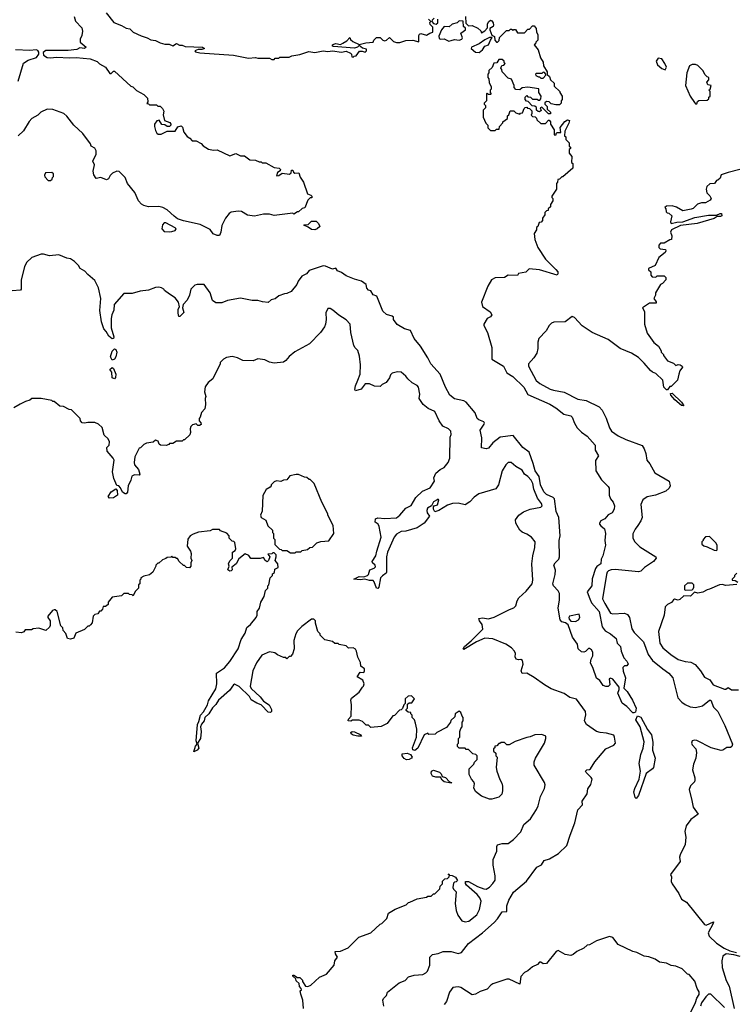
# Model space of a CAD drawing. Extents: x 2348354 to 2479840, y 460476 to 613653.
# Tile 200 of 256: x 2432249 to 2438405, y 528410 to 536872. Entities that reach past the tile are written whole.
import ezdxf

# ---------------------------------------------------------------- set-up
doc = ezdxf.new("R2010")
doc.units = 0

msp = doc.modelspace()

# ---------------------------------------------------------------- linework, layer by layer
at = {"layer": '0CON05XD'}
for points in [[(2432991.2, 536931.2), (2433057.7, 536847.7), (2433125, 536822), (2433165, 536798), (2433195, 536793.3), (2433225, 536763.3), (2433292.7, 536732.7), (2433345, 536716.7), (2433375, 536700), (2433415, 536693.3), (2433455, 536673.8), (2433495, 536661.2), (2433533, 536663), (2433565, 536647.5), (2433595, 536667.5), (2433622.5, 536652.5), (2433645, 536652.5), (2433670.5, 536640.5), (2433820, 536635), (2433836.2, 536623.8), (2433815, 536616.7), (2433783.6, 536616.4), (2433752.5, 536605), (2433760, 536595), (2433796.4, 536586.4), (2434085, 536566.2), (2434215, 536542.5), (2434275, 536547.5), (2434295, 536540), (2434395, 536540), (2434415, 536530), (2434435, 536530), (2434445, 536540), (2434475, 536540), (2434485, 536550), (2434565, 536550), (2434588.3, 536561.7), (2434656.4, 536573.6), (2434732.3, 536597.7), (2434785, 536591.2), (2434855, 536604), (2434895, 536598.8), (2434935, 536603.8), (2435015, 536593.3), (2435055, 536600), (2435090, 536585), (2435100, 536575), (2435101.7, 536551.7), (2435115, 536550), (2435121.7, 536558.3), (2435138.3, 536561.7), (2435168.3, 536601.7), (2435191.7, 536601.7), (2435218.3, 536591.7), (2435227, 536603), (2435228.3, 536618.3), (2435195, 536627.5), (2435165, 536650), (2435150, 536635), (2435124.1, 536625.9), (2434945, 536641.2), (2434937.5, 536645), (2434937.5, 536655), (2434948.3, 536661.7), (2434965, 536666), (2435005, 536660), (2435025, 536671.2), (2435059.3, 536690.7), (2435085, 536720), (2435091.7, 536701.7), (2435110, 536685), (2435165, 536657.5), (2435223, 536673), (2435285, 536680), (2435290, 536695), (2435315, 536720), (2435345, 536720), (2435370, 536695), (2435385, 536690), (2435400, 536695), (2435425, 536720), (2435460, 536685), (2435485, 536676.2), (2435515, 536676.7), (2435565, 536693.3), (2435625, 536696.7), (2435677, 536683), (2435677.5, 536735), (2435685, 536747.5), (2435695, 536752.5), (2435745, 536737.5), (2435773, 536757), (2435797.5, 536765), (2435797, 536807), (2435775, 536830), (2435772.5, 536847.5), (2435780, 536855), (2435760, 536875)], [(2432718.3, 536898.3), (2432729.3, 536859.3), (2432782.7, 536802.7), (2432787.7, 536772.3), (2432783.3, 536735), (2432767.5, 536705), (2432768.3, 536678.3), (2432820, 536635), (2432806.1, 536623.9), (2432765, 536630), (2432740, 536615), (2432665, 536606.5), (2432475, 536606), (2432451.3, 536588.7), (2432455, 536567.1), (2432485, 536548.2), (2432515.3, 536544.7), (2432565, 536550), (2432676.3, 536543.7), (2432735, 536548.2), (2432855, 536535.8), (2432915, 536512.5), (2432933.9, 536493.9), (2432987.5, 536465), (2433025, 536410), (2433035, 536410), (2433055, 536430), (2433065, 536430), (2433205, 536300), (2433220, 536295), (2433253, 536263), (2433315, 536230), (2433348.3, 536198.3), (2433350, 536165), (2433341.7, 536151.7), (2433355, 536150), (2433365, 536140), (2433425, 536140), (2433435, 536130), (2433455, 536130), (2433475, 536110), (2433487.5, 536085), (2433482.5, 536055), (2433492.5, 536005), (2433538.8, 535988.8), (2433548.8, 535975), (2433548, 535965), (2433535, 535953.8), (2433515, 535953.3), (2433495, 535967.5), (2433471.2, 535971.2), (2433448.8, 536008.8), (2433426.4, 536003.6), (2433407.5, 535975), (2433407.5, 535955), (2433415, 535920), (2433427, 535897), (2433439.3, 535889.3), (2433465, 535886.7), (2433515, 535913.3), (2433586, 535914), (2433609.1, 535950.9), (2433635, 535959.2), (2433648.3, 535948.3), (2433660, 535905), (2433687, 535867), (2433710, 535855), (2433731.7, 535831.7), (2433765, 535830), (2433807, 535807), (2433825, 535787.5), (2433870.5, 535760.5), (2433915, 535750), (2433945, 535752.5), (2434055, 535703.3), (2434105, 535723.3), (2434145, 535702.5), (2434181.7, 535701.7), (2434225, 535667.5), (2434275, 535663.3), (2434305, 535650), (2434325, 535650), (2434332.5, 535642.5), (2434365, 535642.5), (2434435, 535602.5), (2434477, 535597), (2434490, 535585), (2434487, 535573), (2434465, 535560), (2434455, 535530), (2434475, 535532.5), (2434505, 535552.5), (2434567, 535543), (2434580, 535555), (2434585, 535580), (2434595, 535580), (2434601.7, 535561.7), (2434613, 535553), (2434646.4, 535556.4), (2434659.3, 535519.3), (2434687.5, 535475), (2434722.5, 535375), (2434750, 535365), (2434760, 535355), (2434758.3, 535341.7), (2434745, 535340), (2434725, 535320), (2434700, 535255), (2434675, 535250), (2434645, 535220), (2434635, 535220), (2434605, 535200), (2434595, 535210), (2434435, 535190), (2434395, 535200), (2434345, 535200), (2434265, 535184), (2434205, 535193.3), (2434155, 535222.5), (2434125, 535227.5), (2434065, 535216.7), (2434047.5, 535205), (2434017.5, 535165), (2433986.4, 535103.6), (2433976.2, 535045), (2433965, 535017.5), (2433945, 535017.5), (2433911.7, 535031.7), (2433885, 535067.5), (2433800.6, 535110.6), (2433657, 535143), (2433605, 535161.2), (2433575, 535182.5), (2433515, 535238.9), (2433478.1, 535258.1), (2433443.4, 535266.6), (2433355, 535263.6), (2433315, 535274.5), (2433295, 535286.7), (2433270.9, 535315), (2433238.2, 535388.2), (2433175.8, 535465), (2433155.8, 535515.8), (2433105, 535566.7), (2433085, 535570), (2433047.7, 535552.3), (2433026.4, 535533.6), (2433012.5, 535505), (2432995, 535496.7), (2432946, 535516), (2432905, 535506.7), (2432885, 535540), (2432881.2, 535568.8), (2432892.5, 535625), (2432876.2, 535655), (2432905.8, 535715), (2432906.2, 535745), (2432895, 535766.7), (2432862.5, 535785), (2432856.7, 535805), (2432793, 535893), (2432714.3, 535964.3), (2432655, 536043.3), (2432627.5, 536065), (2432535, 536100), (2432485, 536103.3), (2432431.7, 536078.3), (2432405, 536052.5), (2432355, 536023.3), (2432332, 535998), (2432282.3, 535917.7), (2432237.5, 535875)], [(2435810, 536885), (2435791.7, 536868.3), (2435790, 536855), (2435805, 536840), (2435827, 536833), (2435840, 536845), (2435840, 536875)], [(2435935, 536686.7), (2435955, 536693.3), (2435985, 536701.2), (2436025, 536696.2), (2436047.5, 536705), (2436052.5, 536715), (2436040, 536755), (2436080, 536785), (2436078.3, 536798.3), (2436063, 536813), (2436058.3, 536858.3), (2436025, 536862.5), (2436006.1, 536843.9), (2435965, 536832.5), (2435939.3, 536810.7), (2435895, 536812.5), (2435873.9, 536786.1), (2435850.7, 536729.3), (2435851.7, 536711.7), (2435865, 536703.3), (2435895, 536706.7), (2435935, 536686.7)], [(2436078.3, 536898.3), (2436081.7, 536841.7), (2436105, 536820), (2436135, 536822.5), (2436185, 536800), (2436210, 536775), (2436215, 536760), (2436245, 536777.5), (2436267.5, 536802.5), (2436266.4, 536833.6), (2436275, 536852.5), (2436295, 536867.5), (2436305, 536862.5), (2436316.7, 536845), (2436320, 536825), (2436316, 536814), (2436287.5, 536795), (2436286.7, 536785), (2436305, 536740), (2436328.3, 536728.3), (2436330, 536695), (2436345, 536680), (2436355, 536680), (2436368.3, 536691.7), (2436371.7, 536718.3), (2436431.7, 536778.3), (2436455, 536780), (2436465, 536790), (2436475, 536790), (2436485, 536780), (2436491.7, 536788.3)], [(2436491.7, 536788.3), (2436508.3, 536788.3), (2436525, 536760), (2436585, 536760), (2436615, 536790), (2436628.3, 536791.7), (2436655, 536820), (2436668.3, 536818.3), (2436687, 536797), (2436690, 536765), (2436700, 536745), (2436700, 536695), (2436681.7, 536678.3), (2436680, 536665), (2436670, 536655), (2436701.7, 536611.7), (2436723, 536543), (2436747, 536507), (2436750, 536475), (2436780, 536425), (2436781.7, 536401.7), (2436800, 536385), (2436810, 536355), (2436840, 536325), (2436841.7, 536301.7), (2436890, 536255), (2436890, 536245), (2436910, 536215), (2436910, 536185), (2436900, 536175), (2436900, 536155), (2436885, 536140), (2436855, 536140), (2436815, 536150), (2436797, 536167), (2436775, 536170), (2436761.7, 536158.3), (2436760, 536145), (2436780, 536125), (2436781.7, 536101.7), (2436808.3, 536078.3), (2436808.3, 536061.7), (2436791.7, 536061.7), (2436735, 536120), (2436720, 536115), (2436728.3, 536091.7), (2436715, 536080), (2436701.7, 536081.7), (2436690, 536095), (2436688.3, 536118.3), (2436675, 536130), (2436651.7, 536131.7), (2436618.3, 536168.3), (2436601.7, 536171.7), (2436590, 536185), (2436590, 536205), (2436605, 536220), (2436615, 536210), (2436637, 536207), (2436655, 536190), (2436695, 536190), (2436705, 536180), (2436718.3, 536181.7), (2436727, 536193), (2436727.5, 536215), (2436710, 536245), (2436708.3, 536278.3), (2436615, 536292.5), (2436565, 536287.5), (2436545, 536270), (2436511.7, 536271.7), (2436498.3, 536288.3), (2436497.5, 536305), (2436475, 536360), (2436445, 536370), (2436393, 536423), (2436390, 536445), (2436382.5, 536455), (2436391.7, 536478.3), (2436408.3, 536481.7), (2436420, 536495), (2436410, 536505), (2436410, 536515), (2436395, 536530), (2436365, 536530), (2436348.3, 536501.7), (2436321.7, 536498.3), (2436308.3, 536461.7), (2436280, 536435), (2436280, 536415), (2436270, 536405), (2436270, 536375), (2436280, 536365), (2436283, 536333), (2436300, 536295), (2436300, 536275), (2436290, 536265), (2436290, 536245), (2436300, 536235), (2436295, 536230), (2436275, 536230), (2436265, 536240), (2436260, 536235), (2436260, 536175), (2436240, 536155), (2436240, 536145), (2436250, 536135), (2436250, 536115), (2436230, 536095), (2436230, 536035), (2436253, 535983), (2436270, 535965), (2436271.7, 535941.7), (2436295, 535920), (2436335, 535920), (2436345, 535930), (2436368.3, 535931.7), (2436370, 535955), (2436400, 535985), (2436400, 535995), (2436438.3, 536021.7), (2436440, 536045), (2436450, 536055), (2436461.7, 536088.3), (2436495, 536090), (2436511.7, 536071.7), (2436545, 536060), (2436551.7, 536068.3), (2436568.3, 536071.7), (2436581.7, 536108.3), (2436591.7, 536118.3), (2436605, 536120), (2436611.7, 536111.7), (2436628.3, 536108.3), (2436648.3, 536088.3), (2436650, 536065), (2436641.7, 536051.7), (2436655, 536040), (2436678.3, 536038.3), (2436690, 536025), (2436691.7, 536011.7), (2436725, 535980), (2436765, 535980), (2436791.7, 536008.3), (2436798.3, 536008.3), (2436810, 535995), (2436810, 535975), (2436840, 535925), (2436840, 535885), (2436845, 535880), (2436857.5, 535882.5), (2436857.5, 535895), (2436865, 535902.5), (2436898.3, 535901.7), (2436891.2, 535945), (2436931.7, 535998.3), (2436955, 536011.2), (2436972.5, 536005), (2436967.7, 535982.3), (2436932.5, 535915), (2436930, 535875), (2436940, 535865), (2436941.7, 535841.7), (2436970, 535815), (2436970, 535785), (2436980, 535775), (2436980, 535765), (2436970, 535755), (2436970, 535725), (2436993.3, 535695), (2436990, 535645), (2437000, 535635), (2437000, 535595), (2436915, 535520), (2436905, 535520), (2436885, 535500), (2436871.7, 535498.3), (2436870, 535475), (2436860, 535465), (2436860, 535415), (2436820, 535355), (2436820, 535345), (2436830, 535335), (2436830, 535315), (2436810, 535285), (2436810, 535265), (2436790, 535245), (2436788.3, 535231.7), (2436775, 535230), (2436760, 535215), (2436760, 535195), (2436740, 535165), (2436740, 535145), (2436728.3, 535131.7), (2436711.7, 535128.3), (2436700, 535095), (2436690, 535085), (2436690, 535065), (2436670, 535035), (2436673, 534983), (2436700, 534915), (2436764.6, 534814.6), (2436855.3, 534725.3), (2436872, 534705), (2436873.3, 534686.7), (2436865, 534677.5), (2436715, 534722.5), (2436625, 534730), (2436597, 534703), (2436535, 534690), (2436525, 534672.5), (2436445, 534677.5), (2436415, 534657.5), (2436335, 534652.5), (2436302.5, 534635), (2436269.3, 534580.7), (2436216.7, 534445), (2436225, 534407.5), (2436291.7, 534361.7), (2436303.6, 534336.4), (2436295, 534318.8), (2436265, 534303.3), (2436236, 534255), (2436236.2, 534245), (2436268.8, 534185), (2436304.3, 534054.3), (2436306, 533955), (2436405, 533892.9), (2436435, 533838.1), (2436485, 533805.7), (2436579.2, 533715), (2436615, 533652), (2436803.6, 533566.4), (2436855, 533536.2), (2436923, 533483), (2436985, 533467.5), (2436996.1, 533456.1), (2437014.1, 533404.1), (2437037.5, 533365), (2437075, 533327.5), (2437123, 533293), (2437192.5, 533215), (2437193.6, 533173.6), (2437220, 533125), (2437196.2, 533083.8), (2437198, 532995), (2437247.7, 532917.7), (2437305, 532860), (2437312.5, 532845), (2437313, 532787), (2437323, 532753), (2437346.1, 532726.1), (2437358.8, 532695), (2437355.8, 532664.2), (2437340, 532635), (2437304.2, 532615.8), (2437276.4, 532583.6), (2437242.5, 532565), (2437230, 532545), (2437230, 532535), (2437240.7, 532520.7), (2437272.5, 532495), (2437280, 532455), (2437276.2, 532395), (2437281.2, 532355), (2437259.2, 532265), (2437244.4, 532235), (2437240, 532195), (2437207.9, 532172.1), (2437195.4, 532154.6), (2437167.7, 532067.7), (2437163.1, 532005), (2437124, 531955), (2437145.6, 531895.6), (2437160.8, 531860.8), (2437226.7, 531785), (2437253.9, 531653.9), (2437278.8, 531618.8), (2437323.3, 531595), (2437373.3, 531555), (2437383, 531513), (2437411.2, 531485), (2437416, 531445), (2437437.5, 531387.5), (2437465, 531360), (2437477.5, 531335), (2437465, 531320), (2437445, 531320), (2437430, 531305), (2437433, 531273), (2437452.5, 531215), (2437438.3, 531128.3), (2437468.3, 531098.3), (2437514.2, 531024.2), (2437546, 530955), (2437538.8, 530921.2), (2437526.2, 530913.8), (2437515, 530916.2), (2437465, 530970), (2437425, 530997.5), (2437387.5, 531085), (2437400, 531115), (2437400, 531135), (2437345, 531203.3), (2437325, 531212.5), (2437311.7, 531208.3), (2437317.5, 531155), (2437305, 531142.5), (2437285, 531140), (2437260.7, 531150.7), (2437231.7, 531191.7), (2437202.7, 531212.7), (2437176.4, 531296.4), (2437153.3, 531345), (2437157.5, 531375), (2437172.5, 531405), (2437172.5, 531435), (2437162.5, 531455), (2437145, 531467.5), (2437135, 531467.5), (2437108.3, 531441.7), (2437095, 531437.5), (2437075, 531440), (2437046.7, 531465), (2437041.2, 531505), (2436996.7, 531565), (2436960.7, 531670.7), (2436937.7, 531687.7), (2436905, 531697.5), (2436893.3, 531715), (2436873.8, 531815), (2436886, 531885), (2436885, 531940), (2436875, 531962.5), (2436835, 532006.7), (2436828, 532025), (2436850, 532105), (2436850.7, 532140.7), (2436838, 532185), (2436848, 532205), (2436880, 532235), (2436886, 532255), (2436884.3, 532395), (2436891.9, 532435), (2436881.9, 532595), (2436856.5, 532645), (2436843.5, 532753.5), (2436831.2, 532765), (2436775, 532790.5), (2436751.4, 532815), (2436724.5, 532875), (2436712.2, 532945), (2436677.1, 532995), (2436658.9, 533058.9), (2436624.3, 533154.3), (2436571.2, 533195), (2436488.8, 533298.8), (2436376.1, 533283.9), (2436314, 533235), (2436275, 533190), (2436255, 533184.2), (2436215, 533193.3), (2436218.3, 533278.3), (2436203.8, 533345), (2436240, 533395), (2436242.5, 533405), (2436236.7, 533415), (2436192.2, 533432.2), (2436178, 533445), (2436162.1, 533492.1), (2436085.6, 533585.6), (2436065, 533596), (2435985, 533612.5), (2435944, 533645), (2435905.8, 533715), (2435861.4, 533825), (2435782, 533915), (2435756.6, 533966.6), (2435692, 534065), (2435637.5, 534132.5), (2435605, 534200), (2435554.1, 534214.1), (2435492.5, 534252.5), (2435460, 534295), (2435460, 534315), (2435450, 534325), (2435399.3, 534339.3), (2435368.3, 534368.3), (2435317.5, 534495), (2435286.4, 534506.4), (2435265, 534542.5), (2435245, 534546.7), (2435232.5, 534565), (2435225, 534596.7), (2435185, 534623.8), (2435125, 534641.2), (2435055, 534671.2), (2435015, 534700), (2434980, 534715), (2434966.4, 534736.4), (2434935, 534726.7), (2434875, 534753.8), (2434855, 534756), (2434735, 534717.5), (2434713, 534687), (2434673.6, 534666.4), (2434640, 534625), (2434630, 534595), (2434580, 534535), (2434545, 534517.5), (2434523, 534517), (2434475, 534497.5), (2434445, 534472.5), (2434410, 534465), (2434385, 534442.5), (2434335, 534447.5), (2434295, 534460), (2434245, 534460), (2434145, 534477.5), (2434035, 534457.5), (2433985, 534437.5), (2433935, 534437.5), (2433905, 534460), (2433886.7, 534525), (2433833, 534597), (2433773, 534597), (2433755, 534590), (2433720, 534555), (2433707.5, 534505), (2433688.3, 534461.7), (2433653.3, 534425), (2433647.5, 534395), (2433658.8, 534355), (2433625, 534320), (2433615, 534320), (2433609.5, 534349.5), (2433612, 534385), (2433623.3, 534405), (2433613.3, 534445), (2433585, 534482.5), (2433535, 534513.3), (2433492.5, 534545), (2433486.7, 534556.7), (2433467, 534567), (2433445, 534572.5), (2433415, 534570), (2433355, 534546.7), (2433285, 534540), (2433215, 534517.5), (2433145, 534520), (2433060, 534425), (2433059.4, 534375), (2433040.6, 534335), (2433035.6, 534305), (2433035.7, 534225), (2433056.7, 534145), (2433055, 534132.5), (2433045, 534128.8), (2433015, 534150.8), (2432993.1, 534193.1), (2432972, 534215), (2432950.6, 534275), (2432938, 534372), (2432946.7, 534475), (2432927, 534567), (2432895, 534630), (2432835, 534682.5)], [(2436195, 536590), (2436225, 536612.5), (2436246.2, 536643.8), (2436277.5, 536655), (2436293, 536697), (2436308.3, 536718.3), (2436285, 536717.5), (2436245, 536700), (2436196.1, 536663.9), (2436130, 536635), (2436127.5, 536625), (2436165, 536592.5), (2436195, 536590)], [(2432237.5, 536345), (2432283, 536497), (2432321.2, 536525), (2432395, 536546.4), (2432413.9, 536575), (2432414, 536594), (2432405, 536607.3), (2432391.7, 536611.7), (2432335, 536606.9), (2432213.8, 536613.8)], [(2437795, 536440), (2437806.7, 536465), (2437792.5, 536495), (2437766.4, 536536.4), (2437735, 536542.5), (2437717.5, 536515), (2437727.5, 536485), (2437765, 536452.5), (2437795, 536440)], [(2438065, 536150), (2438071.7, 536168.3), (2438083, 536177), (2438155, 536180), (2438168.3, 536191.7), (2438170, 536205), (2438180, 536215), (2438180, 536255), (2438170, 536265), (2438180, 536275), (2438190, 536305), (2438161.7, 536311.7), (2438152.5, 536335), (2438170, 536355), (2438170, 536375), (2438155, 536380), (2438137, 536397), (2438117.5, 536435), (2438075, 536477.5), (2438055, 536487.5), (2438025, 536487.5), (2438002.5, 536475), (2437980, 536415), (2437970, 536305), (2438010, 536215), (2438045, 536160), (2438055, 536150), (2438065, 536150)], [(2436745, 536370), (2436770, 536395), (2436770, 536405), (2436758.3, 536418.3), (2436745, 536420), (2436735, 536410), (2436685, 536410), (2436680, 536405), (2436683.6, 536393.6), (2436705, 536380), (2436715, 536380), (2436725, 536370), (2436745, 536370)], [(2432515, 535490), (2432528.3, 535501.7), (2432530, 535515), (2432540, 535525), (2432538.3, 535548.3), (2432525, 535560), (2432470, 535555), (2432462.5, 535535), (2432465, 535520), (2432495, 535490), (2432515, 535490)], [(2438435, 535584), (2438335, 535560), (2438275, 535537.5), (2438265, 535510), (2438247, 535493), (2438235, 535490), (2438216.4, 535463.6), (2438178.3, 535461.7), (2438153, 535437), (2438147.5, 535415), (2438152.5, 535385), (2438178.3, 535358.3), (2438190, 535335), (2438179.5, 535320.5), (2438141.7, 535298.3), (2438105, 535297.5), (2438073, 535287), (2438035, 535250), (2438017, 535243), (2437945, 535230), (2437891.7, 535261.7), (2437855, 535272.5), (2437805, 535270), (2437791.7, 535258.3), (2437800, 535245), (2437801.7, 535221.7), (2437811.7, 535211.7), (2437825, 535210), (2437850, 535185), (2437840, 535135), (2437845, 535120), (2437895, 535131.2), (2437945, 535133.8), (2438047.5, 535172.5), (2438165, 535191.2), (2438235, 535192.5), (2438265, 535206.7), (2438276.7, 535205), (2438280, 535185), (2438270.7, 535179.3), (2438240.7, 535179.3), (2438215, 535164), (2438069.3, 535120.7), (2437925, 535102), (2437847.5, 535065), (2437840, 535045), (2437850, 535015), (2437848.3, 534981.7), (2437835, 534980), (2437785, 534950), (2437755, 534950), (2437740, 534935), (2437740, 534915), (2437751.7, 534901.7), (2437796.7, 534896.7), (2437800, 534885), (2437795, 534870), (2437740.7, 534829.3), (2437709.3, 534760.7), (2437650, 534735), (2437651.7, 534721.7), (2437670, 534705), (2437670, 534675), (2437683, 534663), (2437715, 534660), (2437725, 534670), (2437785, 534670), (2437800, 534655), (2437800, 534635), (2437770, 534605), (2437753.3, 534596.7), (2437710, 534525), (2437710, 534505), (2437696.7, 534475), (2437717.7, 534447.7), (2437716.7, 534435), (2437660, 534435), (2437600, 534395), (2437617.5, 534365), (2437616.7, 534255), (2437639.3, 534179.3), (2437697, 534097), (2437737.5, 534065), (2437760, 534025), (2437760, 534015), (2437780, 533995), (2437780, 533985), (2437815, 533940), (2437865, 533920), (2437885, 533900), (2437905, 533907.5), (2437923.6, 533906.4), (2437938.8, 533895), (2437943.3, 533885), (2437920, 533855), (2437912.5, 533825), (2437900, 533775), (2437845, 533720), (2437835, 533720), (2437815, 533690), (2437805, 533690), (2437782.6, 533712.6), (2437773.3, 533775), (2437715, 533832.5), (2437685, 533842.5), (2437667, 533857), (2437615, 533920), (2437565, 533967.5), (2437506.1, 534006.1), (2437406.4, 534046.4), (2437305, 534122.5), (2437167.5, 534185), (2437081.2, 534241.2), (2437015, 534312.5), (2436995, 534320), (2436935, 534276.7), (2436837, 534273), (2436817, 534263), (2436797, 534243), (2436773, 534197), (2436709.3, 534130.7), (2436699.3, 534100.7), (2436700, 534045), (2436690.8, 534005), (2436666, 533965), (2436621.2, 533915), (2436618.8, 533895), (2436685, 533771.4), (2436718, 533745), (2436806.4, 533696.4), (2436835, 533686.9), (2436925, 533671.4), (2437045, 533610.6), (2437115, 533600), (2437227.5, 533545), (2437253.3, 533515), (2437288.3, 533448.3), (2437314.5, 533364.5), (2437334, 533335), (2437390, 533295), (2437455, 533263.1), (2437595, 533212.5), (2437614.2, 533185), (2437629.2, 533145), (2437636.2, 533085), (2437661.2, 533055), (2437705, 532976.7), (2437827.5, 532905), (2437836.7, 532865), (2437827.5, 532845), (2437800.7, 532819.3), (2437710, 532785), (2437638.3, 532771.7), (2437603.3, 532745), (2437586.2, 532705), (2437595.9, 532594.1), (2437585.9, 532564.1), (2437560, 532525), (2437536.4, 532493.6), (2437517, 532453), (2437517.5, 532415), (2437532.5, 532385), (2437575, 532342.5), (2437712.5, 532255), (2437717.5, 532245), (2437693.9, 532216.1), (2437617.5, 532165), (2437585, 532131.2), (2437565, 532128), (2437365, 532145.8), (2437330, 532145), (2437307.5, 532135), (2437296.4, 532123.6), (2437291.2, 532105), (2437256.9, 531895), (2437274.5, 531855), (2437325, 531772.5), (2437345, 531766.7), (2437445, 531771.4), (2437469.5, 531759.5), (2437488.8, 531735), (2437507.3, 531637.3), (2437528.8, 531605), (2437607.1, 531525), (2437647.3, 531415), (2437685.8, 531365.8), (2437775, 531294.2), (2437826.2, 531255), (2437861.2, 531215), (2437903.8, 531045), (2437936.1, 531006.1), (2437965, 530986.2), (2438007.3, 530967.3), (2438055, 530960), (2438114.2, 530975.8), (2438175, 531024), (2438185, 531023.8), (2438210, 530965), (2438245.7, 530925.7), (2438307.5, 530805), (2438371.2, 530645), (2438366.7, 530625), (2438355, 530616.2), (2438323, 530617), (2438290, 530595), (2438275, 530592.5), (2438190, 530615), (2438065, 530676.7), (2438045, 530680), (2438027, 530673), (2438020, 530655), (2438025, 530640), (2438057.5, 530605), (2438063.3, 530575), (2438056.7, 530525), (2438037.5, 530475), (2438027.5, 530425), (2438048.8, 530355), (2438048.8, 530335), (2438045, 530322.5), (2438011.7, 530288.3), (2438000, 530255), (2438022, 530162), (2438033.3, 530105), (2438077, 530043), (2438015, 529997.5), (2437973.3, 529945), (2437963.3, 529895), (2437972.5, 529845), (2437966.4, 529783.6), (2437923.3, 529695), (2437917.5, 529675), (2437921.7, 529638.3), (2437840, 529525), (2437847.5, 529505), (2437846.7, 529465), (2437853.8, 529445), (2437911.3, 529361.3), (2437932.9, 529312.9), (2437976.6, 529286.6), (2438132.5, 529095), (2438145, 529090), (2438208.3, 529118.3), (2438206.7, 529105), (2438162, 529025), (2438172.9, 528995), (2438234.7, 528934.7), (2438301.7, 528891.7), (2438350.6, 528870.6), (2438406.6, 528856.6)], [(2434783.6, 535066.4), (2434755, 535067.5), (2434728.3, 535088.3), (2434690, 535105), (2434695, 535110), (2434728.3, 535111.7), (2434755, 535140), (2434795, 535140), (2434815, 535120), (2434827.5, 535095), (2434805, 535073.8), (2434783.6, 535066.4)], [(2433535, 535047.5), (2433555, 535052.5), (2433585, 535060), (2433592.5, 535075), (2433585, 535082.5), (2433505, 535126.7), (2433490, 535125), (2433475, 535110), (2433470, 535075), (2433491.7, 535051.7), (2433535, 535047.5)], [(2432835, 534682.5), (2432809.3, 534709.3), (2432770, 534735), (2432755, 534760), (2432720, 534795), (2432687, 534817), (2432653.6, 534823.6), (2432585, 534850), (2432505, 534842.5), (2432455, 534857.5), (2432433, 534857), (2432355, 534827.5), (2432307.5, 534785), (2432290.7, 534749.3), (2432263.3, 534635), (2432263, 534557), (2432255, 534547.5), (2432185, 534541.2)], [(2436432.5, 529255), (2436451.2, 529305), (2436491.2, 529375), (2436601.7, 529468.3), (2436692.3, 529587.7), (2436732.5, 529607.5), (2436755, 529646.7), (2436800.7, 529659.3), (2436877.5, 529705), (2436950, 529775), (2436976.7, 529865), (2437019.3, 529970.7), (2437045, 530080), (2437082.5, 530125), (2437081.2, 530155), (2437125, 530217.5), (2437129.5, 530260.5), (2437155, 530300), (2437166.4, 530343.6), (2437159.3, 530359.3), (2437115, 530402.5), (2437110, 530415), (2437120, 530425), (2437145, 530426.7), (2437153.3, 530435), (2437190, 530495), (2437283.8, 530605), (2437352.3, 530637.7), (2437366.2, 530655), (2437360, 530705), (2437351.7, 530721.7), (2437288.8, 530741.2), (2437235, 530746), (2437205, 530755.8), (2437117.5, 530815), (2437100.5, 530845), (2437112.6, 530897.4), (2437110.5, 530925), (2437033.1, 531033.1), (2436975, 531046), (2436925, 531082), (2436815, 531122.5), (2436758.8, 531155), (2436669.7, 531219.7), (2436605, 531256), (2436564.2, 531254.2), (2436557.5, 531275), (2436573.6, 531333.6), (2436568.8, 531365), (2436555, 531373.3), (2436535, 531370), (2436515, 531377.5), (2436506.7, 531395), (2436507.5, 531425), (2436500, 531445), (2436475, 531472.5), (2436426.1, 531506.1), (2436315, 531550), (2436245, 531558), (2436173.8, 531526.2), (2436065, 531460), (2436058.8, 531465), (2436071.4, 531485), (2436127.6, 531532.4), (2436227.5, 531635), (2436223.3, 531675), (2436199.2, 531705), (2436193.9, 531726.1), (2436225, 531730.8), (2436275, 531723.3), (2436325, 531737.5), (2436456.4, 531803.6), (2436493.6, 531816.4), (2436512.5, 531835), (2436523, 531877), (2436537, 531903), (2436599.5, 531960.5), (2436651.2, 532025), (2436656.2, 532055), (2436650, 532195), (2436657.5, 532265), (2436675.8, 532335), (2436676, 532385), (2436646.7, 532425), (2436605, 532451.2), (2436565, 532466.7), (2436546.7, 532485), (2436512.5, 532545), (2436507.5, 532575), (2436537.5, 532615), (2436576.4, 532643.6), (2436635, 532666.2), (2436725, 532683.8), (2436736, 532694), (2436732, 532715), (2436698.5, 532758.5), (2436666.4, 532836.4), (2436656.1, 532885), (2436642.5, 532915), (2436615, 532946.5), (2436584.4, 532965), (2436565, 533001.1), (2436511.2, 533031.2), (2436472.5, 533065), (2436445, 533067.5), (2436425, 533047.5), (2436393.8, 532995), (2436361.2, 532875), (2436340.7, 532839.3), (2436192.3, 532797.7), (2436152.3, 532767.7), (2436115, 532727.5), (2436076.4, 532703.6), (2436015, 532716.7), (2435967, 532713), (2435925, 532700), (2435850, 532655), (2435815, 532642.5), (2435803.9, 532663.9), (2435803.3, 532686.7), (2435810, 532695), (2435837, 532703), (2435850, 532745), (2435845, 532750), (2435835, 532746.2), (2435805, 532728.8), (2435787.5, 532695), (2435751.9, 532675), (2435747.1, 532655), (2435750.8, 532635), (2435770, 532605), (2435723.9, 532546.1), (2435665, 532503.8), (2435565, 532476.7), (2435525, 532473.8), (2435485, 532450), (2435465.8, 532424.2), (2435410, 532295), (2435400, 532255), (2435400, 532125), (2435397.5, 532115), (2435365, 532092.9), (2435350, 532075), (2435335, 531993.8), (2435325, 531983.3), (2435315, 531986.2), (2435295, 532041.2), (2435285, 532052.2), (2435253.1, 532053.1), (2435215, 532064.4), (2435175, 532058.5), (2435120, 532065), (2435164.5, 532085.5), (2435206.1, 532083.9), (2435236.7, 532095), (2435246.7, 532105), (2435257, 532143), (2435295, 532157.5), (2435305, 532170), (2435302.5, 532185), (2435280, 532205), (2435277.5, 532215), (2435310, 532265), (2435316.7, 532305), (2435355.8, 532425), (2435337.3, 532517.3), (2435327.5, 532535), (2435304.2, 532555), (2435305, 532583.3), (2435325, 532590.8), (2435385, 532585.6), (2435485, 532590.8), (2435514, 532615), (2435565, 532674.3), (2435612.1, 532697.9), (2435653.2, 532766.8), (2435709.4, 532820.6), (2435775, 532847.5), (2435812.5, 532905), (2435807.5, 532935), (2435823.3, 532975), (2435860, 533005), (2435895, 533023.8), (2435928.8, 533065), (2435944, 533105), (2435947, 533283), (2435956.4, 533306.4), (2435953.3, 533335), (2435932.5, 533355), (2435885, 533380), (2435852.5, 533425), (2435814.4, 533504.4), (2435759.1, 533529.1), (2435716, 533565), (2435680, 533615), (2435686.2, 533655), (2435673.9, 533713.9), (2435665, 533727.5), (2435621.2, 533751.2), (2435583.3, 533785), (2435567.7, 533807.7), (2435525, 533842.5), (2435495, 533846.2), (2435450, 533835), (2435435, 533820), (2435427, 533793), (2435396.4, 533753.6), (2435363, 533737), (2435345, 533720), (2435298.3, 533721.7), (2435255, 533742.5), (2435218.3, 533741.7), (2435183.3, 533696.7), (2435135, 533683.3), (2435127.5, 533695), (2435133.6, 533726.4), (2435153, 533773), (2435173.6, 533826.4), (2435176, 533905), (2435169.5, 533979.5), (2435155, 534030), (2435130.7, 534050.7), (2435120.7, 534070.7), (2435094, 534185), (2435087.5, 534255), (2435053, 534293), (2434991.7, 534331.7), (2434940, 534375), (2434915, 534390), (2434895, 534390), (2434878.3, 534351.7), (2434883.3, 534295), (2434876.7, 534255), (2434868.3, 534231.7), (2434832.5, 534185), (2434737.5, 534085), (2434611.7, 534018.3), (2434563.6, 533976.4), (2434536.4, 533943.6), (2434515, 533930), (2434435, 533920), (2434395, 533927.5), (2434355, 533950), (2434295, 533956.7), (2434255, 533940), (2434165, 533942.5), (2434120, 533965), (2434075, 533976.7), (2434025, 533967.5), (2434000, 533955), (2433970, 533925), (2433970, 533915), (2433907.5, 533785), (2433867, 533753), (2433843, 533717), (2433837.5, 533675), (2433847.5, 533635), (2433842.5, 533615), (2433846.7, 533565), (2433838.3, 533528.3), (2433810, 533495), (2433800, 533455), (2433790, 533445), (2433790, 533425), (2433806.1, 533406.1), (2433808.3, 533391.7), (2433795, 533383.3), (2433780, 533385), (2433765, 533397.5), (2433735, 533390), (2433720, 533375), (2433712.5, 533355), (2433717.5, 533325), (2433710, 533305), (2433665, 533260), (2433655, 533260), (2433645, 533250), (2433595, 533250), (2433565, 533230), (2433535, 533230), (2433530, 533220), (2433508.8, 533211.2), (2433460, 533215), (2433447.5, 533225), (2433438.3, 533248.3), (2433415, 533257.5), (2433395, 533242.5), (2433338.3, 533231.7), (2433315, 533220), (2433287, 533193), (2433275, 533190), (2433237.5, 533115), (2433233.3, 533065), (2433236.7, 533045), (2433270, 533005), (2433282.5, 532965), (2433275, 532957.5), (2433235, 532960), (2433211.7, 532948.3), (2433203.3, 532915), (2433180, 532865), (2433175, 532810), (2433165, 532797.5), (2433155, 532797.5), (2433131.7, 532811.7), (2433115, 532850), (2433100, 532865), (2433085, 532870), (2433058.3, 532928.3), (2433046.2, 532985), (2433060, 533085), (2433053.3, 533105), (2433000, 533165), (2432997.5, 533195), (2433017.5, 533215), (2433020, 533245), (2433009.3, 533269.3), (2432975, 533300), (2432956.4, 533366.4), (2432926.1, 533396.1), (2432895, 533410), (2432835, 533411.2), (2432805, 533403.3), (2432785, 533407.5), (2432772.5, 533425), (2432770, 533445), (2432695, 533520), (2432673, 533523), (2432627, 533547), (2432595, 533550), (2432545, 533590), (2432535, 533590), (2432525, 533600), (2432435, 533617.5), (2432353, 533617), (2432337, 533603), (2432298.3, 533591.7), (2432253, 533567), (2432200, 533535)], [(2433045, 533946.2), (2433030, 533975), (2433045, 534022.5), (2433065, 534042.5), (2433075, 534037.5), (2433083.8, 534015), (2433075.8, 533975), (2433065, 533953.8), (2433045, 533946.2)], [(2433065, 533786.7), (2433044.4, 533794.4), (2433042, 533842), (2433024, 533865), (2433045, 533882), (2433055.5, 533875.5), (2433074.2, 533825), (2433072.3, 533797.7), (2433065, 533786.7)], [(2437955, 533552.5), (2437935, 533556), (2437876.2, 533605), (2437842, 533645), (2437840.7, 533659.3), (2437855, 533662.5), (2437935, 533583.8), (2437955, 533552.5)], [(2434615, 532290), (2434625, 532300), (2434665, 532300), (2434675, 532310), (2434721.7, 532318.3), (2434743, 532337), (2434765, 532340), (2434803, 532377), (2434835, 532387.5), (2434905, 532392.5), (2434947.5, 532455), (2434942.5, 532525), (2434897.5, 532615), (2434897.5, 532625), (2434843.3, 532725), (2434780, 532885), (2434745, 532920), (2434735, 532920), (2434717, 532937), (2434695, 532940), (2434645, 532962.5), (2434625, 532963.3), (2434569.3, 532950.7), (2434545, 532916.7), (2434515, 532913.3), (2434493, 532903), (2434455, 532910), (2434435, 532900), (2434410, 532875), (2434410, 532865), (2434400, 532855), (2434367, 532833), (2434338.3, 532781.7), (2434333, 532647), (2434317.5, 532615), (2434323.6, 532593.6), (2434365, 532570), (2434381.7, 532521.7), (2434420, 532485), (2434420, 532465), (2434430, 532455), (2434430, 532415), (2434440, 532405), (2434441.7, 532361.7), (2434481.7, 532321.7), (2434495, 532320), (2434505, 532310), (2434545, 532310), (2434575, 532290), (2434615, 532290)], [(2433020.7, 532760.7), (2433008.8, 532775), (2433035, 532814), (2433075, 532840), (2433087, 532827), (2433090, 532785), (2433055, 532763.3), (2433020.7, 532760.7)], [(2434338.3, 530968.3), (2434325, 530982.5), (2434285, 530996.7), (2434237, 531027), (2434222.5, 531055), (2434135, 531141.2), (2434095, 531160), (2434085, 531156.7), (2434052, 531108), (2433956.7, 531025), (2433934, 530986), (2433905, 530957.5), (2433873.1, 530906.9), (2433840, 530875), (2433834, 530845), (2433811.9, 530818.1), (2433802.5, 530795), (2433808.1, 530755), (2433802.9, 530695), (2433776.7, 530655), (2433787.4, 530612.6), (2433775, 530594.3), (2433745, 530580), (2433760.9, 530629.1), (2433772.5, 530645), (2433766.2, 530675), (2433776, 530815), (2433789.4, 530840.6), (2433803.8, 530895), (2433827.4, 530922.6), (2433863.8, 530985), (2433871.7, 531018.3), (2433935, 531120), (2433942.5, 531165), (2433940, 531255), (2434009.3, 531300.7), (2434055, 531357.5), (2434126.1, 531463.9), (2434152.5, 531545), (2434185, 531600), (2434201.7, 531648.3), (2434232.5, 531675), (2434280, 531735), (2434290, 531755), (2434290, 531785), (2434310, 531815), (2434320, 531865), (2434350, 531915), (2434360, 531965), (2434380, 531985), (2434380, 532005), (2434390, 532015), (2434400, 532075), (2434420, 532095), (2434421.7, 532108.3), (2434438.3, 532121.7), (2434441.7, 532148.3), (2434470, 532165), (2434467.5, 532195), (2434442.5, 532225), (2434452.5, 532255), (2434451.7, 532271.7), (2434435, 532290), (2434425, 532290), (2434415, 532280), (2434381.7, 532278.3), (2434397.5, 532255), (2434387, 532223), (2434375, 532212.5), (2434356.7, 532225), (2434345, 532250), (2434315, 532240), (2434235, 532240), (2434218.3, 532268.3), (2434185, 532280), (2434130.7, 532239.3), (2434110, 532195), (2434072.5, 532167.5), (2434075, 532142.5), (2434065.9, 532134.1), (2434053.6, 532133.6), (2434037.5, 532145), (2434050, 532175), (2434043.3, 532195), (2434055, 532222.5), (2434077.5, 532245), (2434076.7, 532295), (2434099.3, 532310.7), (2434106.7, 532325), (2434097.5, 532377.5), (2434088.3, 532388.3), (2434075, 532390), (2434050, 532415), (2434050, 532435), (2434028.3, 532458.3), (2433975, 532480), (2433965, 532490), (2433905, 532490), (2433885, 532480), (2433785, 532467.5), (2433738.3, 532451.7), (2433713.6, 532436.4), (2433693.3, 532406.7), (2433688.3, 532348.3), (2433717.5, 532305), (2433722.5, 532285), (2433720, 532245), (2433727.5, 532225), (2433720, 532205), (2433720, 532175), (2433708.3, 532161.7), (2433683, 532163), (2433665, 532180), (2433655, 532180), (2433620, 532215), (2433605, 532240), (2433595, 532240), (2433585, 532250), (2433565, 532250), (2433555, 532260), (2433547.5, 532252.5), (2433515, 532250), (2433505, 532240), (2433475, 532230), (2433445, 532200), (2433435, 532200), (2433420, 532185), (2433420, 532175), (2433392.5, 532125), (2433365, 532100), (2433315, 532090), (2433290, 532075), (2433290, 532065), (2433280, 532055), (2433280, 532025), (2433270, 532015), (2433270, 531985), (2433241.7, 531958.3), (2433225, 531920), (2433215, 531930), (2433193, 531933), (2433185, 531940), (2433145, 531940), (2433125, 531920), (2433045, 531910), (2433010, 531865), (2433010, 531845), (2432985, 531830), (2432965, 531830), (2432960, 531805), (2432945, 531790), (2432935, 531790), (2432920, 531765), (2432895, 531760), (2432880, 531745), (2432871.7, 531688.3), (2432858.3, 531671.7), (2432845, 531660), (2432835, 531660), (2432805, 531630), (2432730.7, 531599.3), (2432713.8, 531556.2), (2432685, 531547.5), (2432660, 531555), (2432647, 531597), (2432623, 531623), (2432620, 531645), (2432603, 531663), (2432570, 531785), (2432555, 531800), (2432545, 531800), (2432530, 531795), (2432490, 531745), (2432490, 531735), (2432510, 531705), (2432510, 531665), (2432505, 531650), (2432475, 531622.5), (2432415, 531642.5), (2432365, 531637.5), (2432351.7, 531628.3), (2432295, 531627.5), (2432285, 531610), (2432265, 531602.5), (2432215, 531607.5)], [(2438235, 532310), (2438240, 532315), (2438240, 532355), (2438230, 532375), (2438175, 532430), (2438141.7, 532428.3), (2438120, 532405), (2438120, 532395), (2438110, 532385), (2438110, 532365), (2438125, 532350), (2438155, 532342.5), (2438215, 532312.5), (2438235, 532310)], [(2438410, 532115), (2438390, 532095), (2438390, 532085), (2438370, 532065), (2438370, 532055), (2438395, 532052.5), (2438419.3, 532039.3)], [(2438410.7, 532019.3), (2438315, 532010.6), (2438285, 532017.1), (2438260, 532015), (2438175, 531976.7), (2438155, 531973.3), (2438117.5, 531952.5), (2438075, 531943.8), (2438045, 531952.5), (2438012.1, 531917.9), (2437955, 531920), (2437921.1, 531888.9), (2437905, 531884.2), (2437875, 531891.2), (2437865, 531887.5), (2437848.2, 531861.8), (2437813.3, 531845), (2437793.3, 531825), (2437786.7, 531755), (2437736.7, 531615), (2437748.8, 531515), (2437775, 531473.3), (2437843.3, 531415), (2437905, 531374.2), (2437965, 531355.8), (2438015, 531350), (2438050.5, 531330.5), (2438096.7, 531275), (2438130.5, 531220.5), (2438177.7, 531197.7), (2438206.7, 531155), (2438303, 531117), (2438315, 531117.5), (2438335, 531132.5), (2438365, 531113.8), (2438425, 531113.3)], [(2437965, 531970), (2438025, 531972.5), (2438035, 531980), (2438040, 531995), (2438040, 532015), (2438025, 532030), (2437985, 532030), (2437960, 532005), (2437960, 531975), (2437965, 531970)], [(2437025, 531701.2), (2437050, 531715), (2437061.2, 531735), (2437055, 531762.5), (2436973.6, 531746.4), (2436967.5, 531735), (2436970.7, 531720.7), (2436985, 531702.5), (2437025, 531701.2)], [(2434687.5, 528375), (2434682.5, 528445), (2434663.3, 528496.7), (2434660, 528525), (2434670, 528535), (2434667.5, 528545), (2434654.1, 528564.1), (2434649.2, 528589.2), (2434625, 528612.5), (2434620, 528630), (2434595, 528652.5), (2434595, 528660), (2434605, 528660), (2434635, 528640), (2434655, 528640), (2434678.3, 528618.3), (2434677.5, 528605), (2434705, 528566.7), (2434725, 528562.5), (2434750, 528575), (2434825, 528642.5), (2434885, 528670), (2434950, 528745), (2434957.5, 528785), (2434980, 528815), (2434961.2, 528845), (2434960, 528865), (2435005, 528867.5), (2435070, 528895), (2435163, 528987), (2435267, 529023), (2435345, 529100), (2435360, 529105), (2435403, 529147), (2435417, 529193), (2435475, 529227.5), (2435570, 529265), (2435590, 529285), (2435601.7, 529288.3), (2435663, 529317), (2435745, 529330), (2435755, 529340), (2435785, 529340), (2435805, 529360), (2435815, 529360), (2435858.3, 529401.7), (2435860, 529425), (2435880, 529445), (2435881.7, 529468.3), (2435901.7, 529488.3), (2435925, 529492.5), (2435937.5, 529505), (2435940, 529520), (2435930, 529525), (2435935, 529530), (2435940, 529520), (2435965, 529517.5), (2435993, 529503), (2436010, 529475), (2435998.3, 529461.7), (2435985, 529460), (2435975, 529450), (2435970, 529415), (2435975, 529400), (2435997.5, 529377.5), (2435990, 529275), (2435997.5, 529215), (2436013.3, 529175), (2436046.4, 529126.4), (2436075, 529118.8), (2436107.5, 529125), (2436175, 529180), (2436199.2, 529225), (2436212, 529295), (2436202.5, 529325), (2436177.8, 529355), (2436086.7, 529435), (2436078.3, 529448.3), (2436080, 529465), (2436105, 529466.2), (2436183.2, 529423.2), (2436237.5, 529402.5), (2436255, 529400), (2436283.9, 529416.1), (2436315, 529447.5), (2436333, 529477), (2436333.3, 529515), (2436317.5, 529605), (2436317.5, 529655), (2436347.5, 529725), (2436347.5, 529765), (2436355, 529780), (2436395, 529792.5), (2436445, 529793.3), (2436490, 529825), (2436555, 529892.5), (2436580, 529955), (2436636, 530004), (2436687.5, 530085), (2436702.5, 530115), (2436722.5, 530195), (2436756.7, 530265), (2436762.5, 530295), (2436757.5, 530315), (2436670, 530465), (2436670, 530495), (2436680, 530525), (2436757.5, 530655), (2436770, 530695), (2436770, 530715), (2436735, 530727.5), (2436673.6, 530726.4), (2436635, 530707.5), (2436605, 530702.5), (2436505, 530667.5), (2436455, 530640), (2436435, 530640), (2436415, 530660), (2436385, 530660), (2436375, 530650), (2436365, 530650), (2436348.3, 530631.7), (2436331.7, 530628.3), (2436330, 530615), (2436320, 530605), (2436320, 530585), (2436338.3, 530568.3), (2436340, 530545), (2436350, 530535), (2436343.3, 530445), (2436347.5, 530415), (2436373, 530343), (2436391.7, 530311.7), (2436397.5, 530285), (2436397.5, 530245), (2436390, 530215), (2436365, 530190), (2436305, 530172.5), (2436285, 530172.5), (2436215, 530200), (2436165, 530240), (2436151.7, 530271.7), (2436157.5, 530305), (2436151.7, 530321.7), (2436130, 530345), (2436110, 530385), (2436110, 530435), (2436150, 530475), (2436155, 530490), (2436180, 530515), (2436180, 530545), (2436168.3, 530558.3), (2436141.7, 530561.7), (2436105, 530600), (2436085, 530600), (2436075, 530610), (2436025, 530610), (2436010, 530625), (2436010, 530645), (2436020, 530655), (2436020, 530695), (2436030, 530705), (2436030, 530755), (2436038.3, 530781.7), (2436050, 530795), (2436050, 530835), (2436060, 530845), (2436060, 530875), (2436050, 530885), (2436038.3, 530918.3), (2436025, 530930), (2435990, 530905), (2435988.3, 530881.7), (2435951.7, 530848.3), (2435950, 530835), (2435915, 530790), (2435833, 530747), (2435817, 530733), (2435765, 530730), (2435755, 530740), (2435723.3, 530725), (2435668.9, 530611.1), (2435645, 530592.5), (2435627.3, 530597.3), (2435624.1, 530614.1), (2435656.7, 530705), (2435660, 530775), (2435650, 530825), (2435640, 530855), (2435620, 530875), (2435620, 530895), (2435610, 530905), (2435608.3, 530918.3), (2435585, 530920), (2435570, 530935), (2435570, 530945), (2435580, 530955), (2435581.7, 530988.3), (2435595, 531000), (2435618.3, 531001.7), (2435640, 531035), (2435615, 531060), (2435585, 531057.5), (2435560, 531035), (2435560, 530995), (2435550, 530985), (2435538.3, 530951.7), (2435525, 530940), (2435511.7, 530938.3), (2435468.3, 530891.7), (2435455, 530890), (2435406.4, 530823.6), (2435355, 530797.5), (2435265, 530790), (2435245, 530810), (2435225, 530810), (2435195, 530840), (2435165, 530852.5), (2435108.3, 530851.7), (2435095, 530842.5), (2435070, 530845), (2435075, 530860), (2435097.5, 530885), (2435100, 530985), (2435092.5, 531025), (2435098.3, 531041.7), (2435165, 531092.5), (2435193.3, 531135), (2435202.5, 531145), (2435207.5, 531165), (2435197, 531197), (2435147.5, 531225), (2435175, 531263.3), (2435205, 531262.5), (2435212.5, 531275), (2435211.7, 531291.7), (2435180, 531315), (2435177, 531347), (2435153, 531393), (2435142.5, 531445), (2435133, 531463), (2435115, 531472.5), (2435075, 531470), (2435055, 531490), (2434993, 531503), (2434985, 531510), (2434955, 531510), (2434937, 531527), (2434871.7, 531541.7), (2434831.7, 531581.7), (2434830, 531595), (2434810, 531615), (2434790, 531685), (2434790, 531705), (2434775, 531720), (2434755, 531720), (2434671.7, 531658.3), (2434635, 531620), (2434620, 531595), (2434603.3, 531536.7), (2434607.5, 531465), (2434591.7, 531418.3), (2434575, 531400), (2434565, 531400), (2434545, 531380), (2434535, 531390), (2434515, 531390), (2434463, 531413), (2434441.7, 531431.7), (2434395, 531440), (2434330.7, 531409.3), (2434282.5, 531345), (2434252.5, 531275), (2434230, 531145), (2434237.5, 531125), (2434313.9, 531053.9), (2434343.8, 531013.8), (2434393.6, 530983.6), (2434413.3, 530945), (2434413.3, 530925), (2434405, 530918.8), (2434385, 530921.2), (2434371.2, 530931.2), (2434338.3, 530968.3)], [(2437545, 530178.8), (2437535, 530187.5), (2437524.2, 530235.8), (2437532, 530265), (2437570, 530345), (2437582, 530415), (2437571.7, 530478.3), (2437583.6, 530556.4), (2437605, 530610), (2437613.3, 530665), (2437578, 530795), (2437543.3, 530855), (2437555, 530890), (2437585, 530877.5), (2437642.4, 530772.4), (2437678, 530725), (2437687.7, 530662.3), (2437683.8, 530595), (2437706.7, 530525), (2437692.5, 530445), (2437685, 530432.5), (2437631.2, 530395), (2437564, 530205), (2437545, 530178.8)], [(2435185, 530713.8), (2435155, 530714), (2435115, 530724), (2435096.7, 530735), (2435093.3, 530745), (2435105, 530753.3), (2435125, 530751.2), (2435180, 530725), (2435185, 530713.8)], [(2435572.1, 530512.1), (2435552.5, 530522.5), (2435536, 530545), (2435536.2, 530563.8), (2435578.3, 530568.3), (2435606.9, 530556.9), (2435621.2, 530535), (2435615.9, 530524.1), (2435595, 530512.5), (2435572.1, 530512.1)], [(2435955, 530310), (2435895, 530322.5), (2435879.2, 530335), (2435865, 530362.5), (2435825, 530361.5), (2435795, 530371.9), (2435783.6, 530393.6), (2435787.5, 530412.5), (2435805, 530422.9), (2435855.6, 530405.6), (2435869.7, 530389.7), (2435877.5, 530367.5), (2435907.9, 530357.9), (2435941.7, 530321.7), (2435957.5, 530315), (2435955, 530310)], [(2435377.5, 528395), (2435370, 528445), (2435375, 528460), (2435400, 528485), (2435410, 528515), (2435510, 528595), (2435560, 528615), (2435590, 528645), (2435638.3, 528661.7), (2435713, 528667), (2435739.3, 528680.7), (2435752.5, 528695), (2435772.5, 528745), (2435773.3, 528815), (2435795, 528837.5), (2435845, 528846.2), (2435887, 528863), (2435955, 528863.8), (2436015, 528846.2), (2436044.1, 528855.9), (2436105, 528931.2), (2436226.2, 529025), (2436325.6, 529114.4), (2436354.1, 529145.9), (2436392.5, 529205), (2436433.3, 529206.7), (2436432.5, 529255)], [(2438001.2, 528315), (2438053.8, 528425), (2438066.1, 528463.9), (2438086.7, 528495), (2438087, 528517), (2438070, 528545), (2438048.3, 528608.3), (2438000, 528665), (2437985, 528670), (2437940, 528715), (2437887, 528737), (2437845, 528742.5), (2437805, 528762.5), (2437745, 528772.5), (2437706.7, 528796.7), (2437655, 528817.5), (2437613.6, 528823.6), (2437550, 528855), (2437515, 528863.3), (2437390, 528925), (2437343, 528983), (2437315, 528992.5), (2437205, 528956.7), (2437145, 528922.5), (2437125, 528917.5), (2437095, 528892.5), (2437035, 528862.5), (2437005, 528836.7), (2436985, 528830), (2436935, 528836.7), (2436875, 528873.3), (2436857.5, 528865), (2436775, 528760), (2436745, 528757.5), (2436725, 528772.5), (2436715, 528772.5), (2436698.3, 528751.7), (2436655, 528732.5), (2436615, 528697.5), (2436585, 528682.5), (2436555, 528650), (2436545, 528582.5), (2436455, 528625.7), (2436435, 528625.8), (2436315, 528585.6), (2436296, 528575), (2436265, 528540), (2436205, 528520), (2436165, 528495.8), (2436135, 528491.9), (2436040, 528555), (2436015, 528560), (2435970, 528555), (2435942.5, 528515), (2435916.1, 528433.9), (2435895, 528407.5)], [(2438438, 528822), (2438384.2, 528834.2), (2438317, 528843), (2438290, 528825), (2438280, 528785), (2438282.5, 528725), (2438317.5, 528615), (2438342.5, 528565), (2438386.7, 528375)], [(2438305, 528382), (2438185, 528496.7), (2438165, 528496.7), (2438143.3, 528475), (2438106.4, 528423.6), (2438098.8, 528395)]]:
    msp.add_lwpolyline(points, dxfattribs=at)

doc.saveas('drawing.dxf')
